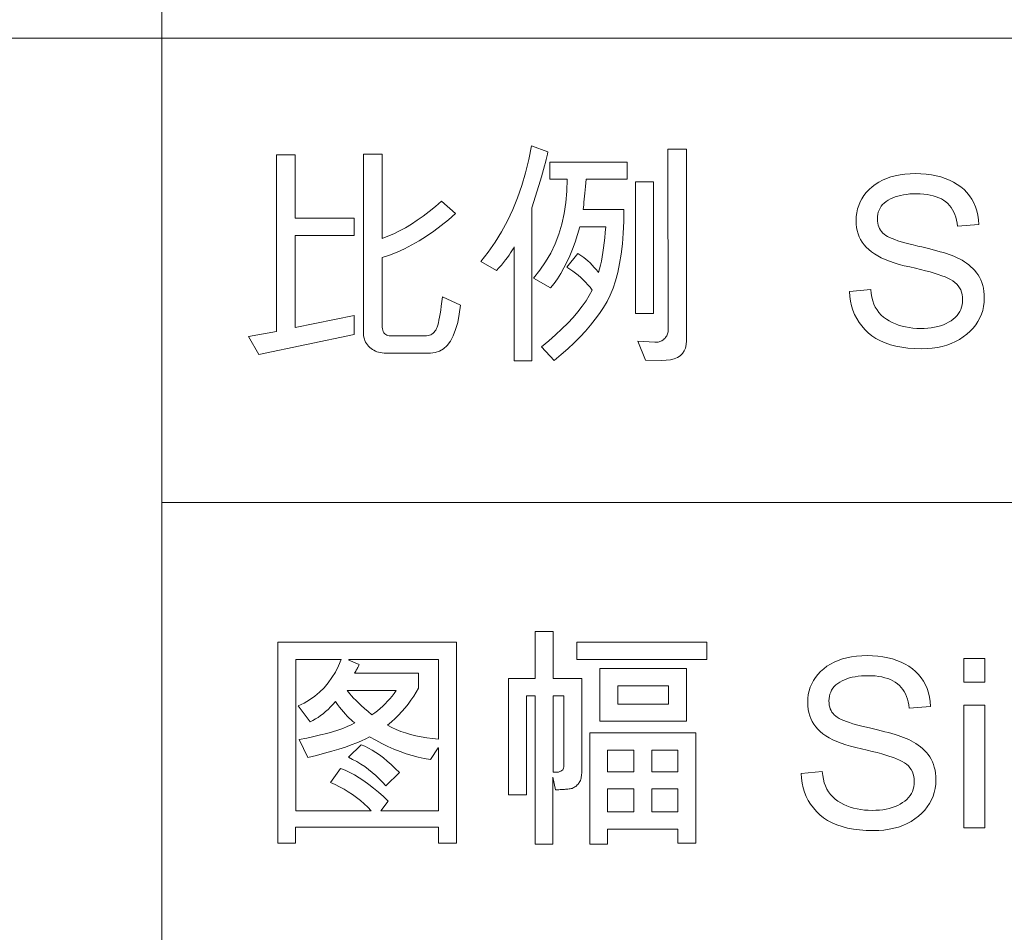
# Model space of a CAD drawing. Header units: millimetres. Extents: x 2163 to 2692, y -1564 to -1190.
# Tile 23 of 47: x 2546 to 2563, y -1533 to -1517. Entities that reach past the tile are written whole.
import ezdxf

# ---------------------------------------------------------------- set-up
doc = ezdxf.new("R2010")
doc.units = ezdxf.units.MM

msp = doc.modelspace()

# ---------------------------------------------------------------- linework, layer by layer
at = {"color": 7, "lineweight": 13}
for p, q in [((2548.825, -1501.634), (2548.825, -1549.154)), ((2466.018, -1517.474), (2679.145, -1517.474)), ((2548.825, -1525.376), (2679.145, -1525.376))]:
    msp.add_line(p, q, dxfattribs=at)
for points in [[(2555.394, -1519.413), (2555.386, -1519.452), (2555.376, -1519.496), (2555.365, -1519.543), (2555.352, -1519.595), (2555.338, -1519.65), (2555.322, -1519.709), (2555.304, -1519.772), (2555.285, -1519.839), (2555.263, -1519.91), (2555.241, -1519.984), (2555.123, -1520.362), (2555.123, -1522.965), (2554.818, -1522.965), (2554.818, -1521.026), (2554.801, -1521.059), (2554.781, -1521.094), (2554.758, -1521.131), (2554.733, -1521.169), (2554.704, -1521.209), (2554.673, -1521.25), (2554.639, -1521.293), (2554.602, -1521.338), (2554.562, -1521.384), (2554.52, -1521.432), (2554.251, -1521.279), (2554.377, -1521.118), (2554.495, -1520.948), (2554.604, -1520.771), (2554.704, -1520.586), (2554.795, -1520.393), (2554.877, -1520.192), (2554.95, -1519.984), (2555.014, -1519.767), (2555.069, -1519.543), (2555.115, -1519.311)], [(2557.751, -1522.627), (2557.747, -1522.691), (2557.734, -1522.749), (2557.713, -1522.799), (2557.683, -1522.843), (2557.645, -1522.88), (2557.598, -1522.91), (2557.542, -1522.933), (2557.478, -1522.949), (2557.406, -1522.958), (2557.325, -1522.961), (2557.054, -1522.957), (2556.922, -1522.635), (2557.215, -1522.65), (2557.233, -1522.651), (2557.251, -1522.651), (2557.268, -1522.649), (2557.285, -1522.645), (2557.301, -1522.64), (2557.317, -1522.634), (2557.332, -1522.627), (2557.346, -1522.618), (2557.361, -1522.607), (2557.374, -1522.595), (2557.387, -1522.582), (2557.398, -1522.569), (2557.408, -1522.554), (2557.417, -1522.539), (2557.424, -1522.524), (2557.43, -1522.507), (2557.435, -1522.49), (2557.438, -1522.472), (2557.44, -1522.453), (2557.441, -1522.434), (2557.433, -1519.364), (2557.751, -1519.364)], [(2552.097, -1522.519), (2550.473, -1522.857), (2550.3, -1522.554), (2550.773, -1522.466), (2550.773, -1519.464), (2551.092, -1519.464), (2551.092, -1520.542), (2552.097, -1520.542), (2552.097, -1520.837), (2551.092, -1520.837), (2551.092, -1522.397), (2552.097, -1522.196)], [(2553.909, -1522.02), (2553.887, -1522.175), (2553.859, -1522.313), (2553.824, -1522.435), (2553.783, -1522.541), (2553.735, -1522.631), (2553.68, -1522.704), (2553.619, -1522.762), (2553.55, -1522.802), (2553.476, -1522.827), (2553.394, -1522.835), (2552.642, -1522.835), (2552.608, -1522.834), (2552.575, -1522.831), (2552.544, -1522.826), (2552.514, -1522.819), (2552.485, -1522.811), (2552.458, -1522.8), (2552.432, -1522.787), (2552.407, -1522.773), (2552.384, -1522.756), (2552.362, -1522.738), (2552.341, -1522.718), (2552.323, -1522.696), (2552.307, -1522.673), (2552.293, -1522.649), (2552.281, -1522.623), (2552.272, -1522.596), (2552.264, -1522.567), (2552.259, -1522.537), (2552.256, -1522.506), (2552.255, -1522.473), (2552.255, -1519.448), (2552.573, -1519.448), (2552.573, -1520.884), (2552.671, -1520.848), (2552.77, -1520.805), (2552.87, -1520.757), (2552.97, -1520.702), (2553.071, -1520.642), (2553.172, -1520.576), (2553.274, -1520.503), (2553.376, -1520.425), (2553.479, -1520.34), (2553.583, -1520.25), (2553.824, -1520.458), (2553.702, -1520.565), (2553.579, -1520.665), (2553.455, -1520.758), (2553.331, -1520.844), (2553.206, -1520.923), (2553.08, -1520.995), (2552.954, -1521.059), (2552.828, -1521.117), (2552.701, -1521.167), (2552.573, -1521.21), (2552.573, -1522.393), (2552.577, -1522.421), (2552.584, -1522.447), (2552.593, -1522.469), (2552.605, -1522.488), (2552.618, -1522.505), (2552.634, -1522.518), (2552.651, -1522.529), (2552.672, -1522.536), (2552.694, -1522.541), (2552.718, -1522.542), (2553.302, -1522.542), (2553.329, -1522.541), (2553.354, -1522.537), (2553.378, -1522.531), (2553.4, -1522.523), (2553.42, -1522.512), (2553.439, -1522.498), (2553.456, -1522.482), (2553.471, -1522.464), (2553.485, -1522.443), (2553.497, -1522.419), (2553.508, -1522.392), (2553.519, -1522.359), (2553.53, -1522.319), (2553.54, -1522.274), (2553.55, -1522.223), (2553.56, -1522.166), (2553.57, -1522.103), (2553.58, -1522.034), (2553.589, -1521.959), (2553.598, -1521.878)], [(2556.745, -1519.878), (2556.044, -1519.878), (2556.039, -1519.941), (2556.033, -1520.001), (2556.028, -1520.059), (2556.023, -1520.114), (2556.018, -1520.167), (2556.013, -1520.217), (2556.008, -1520.265), (2556.003, -1520.31), (2555.998, -1520.353), (2555.993, -1520.393), (2556.689, -1520.393), (2556.685, -1520.599), (2556.676, -1520.794), (2556.661, -1520.978), (2556.641, -1521.151), (2556.615, -1521.313), (2556.583, -1521.464), (2556.546, -1521.604), (2556.503, -1521.733), (2556.455, -1521.85), (2556.401, -1521.957), (2556.341, -1522.058), (2556.274, -1522.159), (2556.201, -1522.259), (2556.121, -1522.36), (2556.034, -1522.46), (2555.941, -1522.561), (2555.841, -1522.661), (2555.735, -1522.761), (2555.622, -1522.861), (2555.502, -1522.961), (2555.284, -1522.727), (2555.409, -1522.624), (2555.526, -1522.523), (2555.634, -1522.423), (2555.733, -1522.325), (2555.824, -1522.227), (2555.906, -1522.132), (2555.979, -1522.037), (2556.043, -1521.944), (2556.099, -1521.853), (2556.146, -1521.762), (2556.111, -1521.716), (2556.074, -1521.671), (2556.036, -1521.628), (2555.996, -1521.586), (2555.954, -1521.547), (2555.91, -1521.509), (2555.865, -1521.473), (2555.818, -1521.439), (2555.769, -1521.406), (2555.718, -1521.375), (2555.905, -1521.142), (2555.938, -1521.161), (2555.972, -1521.184), (2556.006, -1521.209), (2556.04, -1521.237), (2556.076, -1521.268), (2556.111, -1521.302), (2556.147, -1521.338), (2556.184, -1521.377), (2556.221, -1521.419), (2556.258, -1521.464), (2556.275, -1521.403), (2556.29, -1521.338), (2556.305, -1521.27), (2556.318, -1521.198), (2556.33, -1521.122), (2556.342, -1521.043), (2556.352, -1520.96), (2556.362, -1520.873), (2556.371, -1520.782), (2556.378, -1520.688), (2555.936, -1520.688), (2555.898, -1520.82), (2555.857, -1520.947), (2555.814, -1521.067), (2555.768, -1521.18), (2555.719, -1521.287), (2555.668, -1521.387), (2555.614, -1521.481), (2555.558, -1521.569), (2555.499, -1521.65), (2555.437, -1521.725), (2555.148, -1521.56), (2555.258, -1521.425), (2555.356, -1521.283), (2555.442, -1521.134), (2555.517, -1520.977), (2555.58, -1520.812), (2555.632, -1520.641), (2555.672, -1520.461), (2555.701, -1520.274), (2555.718, -1520.08), (2555.724, -1519.878), (2555.429, -1519.878), (2555.429, -1519.586), (2556.745, -1519.586)], [(2562.364, -1520.676), (2562.358, -1520.622), (2562.349, -1520.571), (2562.336, -1520.523), (2562.321, -1520.478), (2562.303, -1520.435), (2562.281, -1520.395), (2562.257, -1520.358), (2562.23, -1520.323), (2562.199, -1520.291), (2562.166, -1520.262), (2562.129, -1520.236), (2562.09, -1520.213), (2562.047, -1520.192), (2562.002, -1520.174), (2561.953, -1520.159), (2561.901, -1520.146), (2561.847, -1520.136), (2561.789, -1520.129), (2561.728, -1520.125), (2561.665, -1520.124), (2561.607, -1520.125), (2561.551, -1520.128), (2561.498, -1520.134), (2561.447, -1520.141), (2561.397, -1520.151), (2561.351, -1520.163), (2561.306, -1520.178), (2561.264, -1520.194), (2561.223, -1520.213), (2561.185, -1520.234), (2561.15, -1520.257), (2561.119, -1520.282), (2561.091, -1520.309), (2561.067, -1520.338), (2561.047, -1520.369), (2561.03, -1520.402), (2561.017, -1520.437), (2561.008, -1520.474), (2561.002, -1520.513), (2561.001, -1520.554), (2561.002, -1520.59), (2561.006, -1520.625), (2561.013, -1520.658), (2561.023, -1520.688), (2561.036, -1520.717), (2561.052, -1520.744), (2561.07, -1520.769), (2561.092, -1520.792), (2561.116, -1520.813), (2561.143, -1520.832), (2561.174, -1520.85), (2561.21, -1520.869), (2561.252, -1520.887), (2561.299, -1520.905), (2561.351, -1520.923), (2561.408, -1520.941), (2561.47, -1520.96), (2561.538, -1520.978), (2561.61, -1520.996), (2561.688, -1521.014), (2561.758, -1521.03), (2561.826, -1521.045), (2561.891, -1521.061), (2561.953, -1521.077), (2562.013, -1521.093), (2562.07, -1521.11), (2562.124, -1521.126), (2562.176, -1521.142), (2562.225, -1521.158), (2562.272, -1521.175), (2562.316, -1521.192), (2562.359, -1521.212), (2562.401, -1521.233), (2562.442, -1521.256), (2562.481, -1521.28), (2562.519, -1521.307), (2562.556, -1521.335), (2562.592, -1521.365), (2562.626, -1521.397), (2562.659, -1521.431), (2562.689, -1521.467), (2562.717, -1521.506), (2562.741, -1521.546), (2562.762, -1521.589), (2562.78, -1521.635), (2562.794, -1521.683), (2562.805, -1521.733), (2562.813, -1521.786), (2562.818, -1521.841), (2562.82, -1521.898), (2562.817, -1521.971), (2562.808, -1522.041), (2562.793, -1522.109), (2562.772, -1522.175), (2562.746, -1522.238), (2562.713, -1522.298), (2562.675, -1522.356), (2562.631, -1522.411), (2562.58, -1522.464), (2562.524, -1522.515), (2562.463, -1522.561), (2562.399, -1522.603), (2562.331, -1522.64), (2562.259, -1522.672), (2562.184, -1522.699), (2562.105, -1522.721), (2562.022, -1522.738), (2561.936, -1522.75), (2561.846, -1522.758), (2561.753, -1522.76), (2561.635, -1522.758), (2561.522, -1522.749), (2561.416, -1522.736), (2561.316, -1522.717), (2561.222, -1522.693), (2561.135, -1522.663), (2561.053, -1522.627), (2560.977, -1522.587), (2560.908, -1522.541), (2560.844, -1522.489), (2560.787, -1522.433), (2560.735, -1522.374), (2560.689, -1522.312), (2560.649, -1522.247), (2560.614, -1522.178), (2560.585, -1522.106), (2560.561, -1522.031), (2560.544, -1521.952), (2560.532, -1521.871), (2560.525, -1521.786), (2560.887, -1521.754), (2560.894, -1521.822), (2560.906, -1521.885), (2560.921, -1521.945), (2560.942, -1522.001), (2560.966, -1522.053), (2560.995, -1522.102), (2561.028, -1522.147), (2561.066, -1522.188), (2561.108, -1522.225), (2561.154, -1522.258), (2561.203, -1522.288), (2561.255, -1522.315), (2561.308, -1522.339), (2561.363, -1522.36), (2561.421, -1522.377), (2561.48, -1522.391), (2561.541, -1522.402), (2561.605, -1522.41), (2561.67, -1522.415), (2561.737, -1522.416), (2561.8, -1522.415), (2561.861, -1522.411), (2561.918, -1522.405), (2561.974, -1522.395), (2562.027, -1522.384), (2562.077, -1522.369), (2562.125, -1522.352), (2562.171, -1522.332), (2562.214, -1522.31), (2562.255, -1522.285), (2562.293, -1522.258), (2562.326, -1522.228), (2562.356, -1522.197), (2562.381, -1522.164), (2562.403, -1522.13), (2562.421, -1522.093), (2562.435, -1522.054), (2562.445, -1522.014), (2562.45, -1521.972), (2562.452, -1521.927), (2562.45, -1521.881), (2562.444, -1521.838), (2562.434, -1521.797), (2562.419, -1521.759), (2562.401, -1521.724), (2562.378, -1521.69), (2562.351, -1521.66), (2562.32, -1521.632), (2562.285, -1521.606), (2562.246, -1521.584), (2562.202, -1521.562), (2562.152, -1521.54), (2562.097, -1521.519), (2562.036, -1521.498), (2561.97, -1521.476), (2561.898, -1521.455), (2561.82, -1521.434), (2561.737, -1521.413), (2561.648, -1521.391), (2561.554, -1521.37), (2561.459, -1521.349), (2561.37, -1521.325), (2561.286, -1521.3), (2561.208, -1521.273), (2561.135, -1521.244), (2561.068, -1521.213), (2561.006, -1521.181), (2560.95, -1521.148), (2560.899, -1521.112), (2560.853, -1521.075), (2560.813, -1521.035), (2560.776, -1520.994), (2560.744, -1520.95), (2560.716, -1520.904), (2560.693, -1520.856), (2560.673, -1520.805), (2560.658, -1520.752), (2560.648, -1520.697), (2560.641, -1520.639), (2560.639, -1520.58), (2560.642, -1520.512), (2560.65, -1520.446), (2560.664, -1520.383), (2560.683, -1520.322), (2560.707, -1520.264), (2560.737, -1520.208), (2560.772, -1520.154), (2560.813, -1520.103), (2560.859, -1520.054), (2560.91, -1520.008), (2560.966, -1519.965), (2561.027, -1519.927), (2561.091, -1519.893), (2561.159, -1519.863), (2561.23, -1519.839), (2561.306, -1519.818), (2561.386, -1519.802), (2561.47, -1519.791), (2561.557, -1519.784), (2561.649, -1519.782), (2561.743, -1519.784), (2561.833, -1519.791), (2561.92, -1519.802), (2562.002, -1519.818), (2562.081, -1519.838), (2562.157, -1519.863), (2562.228, -1519.892), (2562.296, -1519.926), (2562.36, -1519.964), (2562.42, -1520.007), (2562.476, -1520.054), (2562.526, -1520.105), (2562.57, -1520.159), (2562.61, -1520.217), (2562.643, -1520.279), (2562.671, -1520.345), (2562.694, -1520.415), (2562.711, -1520.488), (2562.723, -1520.565), (2562.729, -1520.646)], [(2557.191, -1522.163), (2556.885, -1522.163), (2556.885, -1519.92), (2557.191, -1519.92)], [(2555.969, -1529.982), (2555.968, -1530.004), (2555.967, -1530.026), (2555.963, -1530.047), (2555.959, -1530.067), (2555.954, -1530.087), (2555.947, -1530.105), (2555.939, -1530.123), (2555.929, -1530.139), (2555.919, -1530.155), (2555.907, -1530.17), (2555.894, -1530.184), (2555.881, -1530.197), (2555.867, -1530.208), (2555.853, -1530.218), (2555.838, -1530.227), (2555.823, -1530.234), (2555.807, -1530.241), (2555.79, -1530.246), (2555.773, -1530.249), (2555.755, -1530.252), (2555.736, -1530.253), (2555.717, -1530.255), (2555.696, -1530.257), (2555.674, -1530.258), (2555.652, -1530.26), (2555.628, -1530.261), (2555.603, -1530.263), (2555.578, -1530.264), (2555.551, -1530.265), (2555.523, -1530.266), (2555.478, -1530.05), (2555.478, -1531.188), (2555.177, -1531.188), (2555.177, -1528.665), (2555.028, -1528.665), (2555.028, -1530.351), (2554.722, -1530.351), (2554.722, -1528.373), (2555.177, -1528.373), (2555.177, -1527.575), (2555.482, -1527.575), (2555.482, -1528.373), (2555.969, -1528.373)], [(2553.841, -1531.176), (2553.535, -1531.176), (2553.535, -1530.899), (2551.101, -1530.899), (2551.101, -1531.176), (2550.798, -1531.176), (2550.798, -1527.756), (2553.841, -1527.756)], [(2558.097, -1528.047), (2555.888, -1528.047), (2555.888, -1527.752), (2558.097, -1527.752)], [(2553.535, -1530.622), (2553.535, -1529.551), (2553.527, -1529.551), (2553.394, -1529.748), (2553.291, -1529.731), (2553.187, -1529.71), (2553.084, -1529.683), (2552.981, -1529.652), (2552.878, -1529.616), (2552.774, -1529.575), (2552.671, -1529.529), (2552.567, -1529.479), (2552.464, -1529.423), (2552.36, -1529.363), (2552.296, -1529.397), (2552.223, -1529.432), (2552.14, -1529.467), (2552.049, -1529.502), (2551.948, -1529.538), (2551.838, -1529.573), (2551.72, -1529.609), (2551.592, -1529.644), (2551.455, -1529.68), (2551.309, -1529.716), (2551.162, -1529.41), (2551.291, -1529.385), (2551.413, -1529.359), (2551.527, -1529.333), (2551.633, -1529.306), (2551.731, -1529.278), (2551.822, -1529.249), (2551.905, -1529.22), (2551.98, -1529.191), (2552.047, -1529.16), (2552.107, -1529.129), (2552.076, -1529.104), (2552.045, -1529.077), (2552.014, -1529.047), (2551.981, -1529.014), (2551.949, -1528.979), (2551.915, -1528.942), (2551.882, -1528.901), (2551.847, -1528.859), (2551.812, -1528.813), (2551.777, -1528.766), (2551.736, -1528.812), (2551.695, -1528.856), (2551.654, -1528.897), (2551.612, -1528.935), (2551.569, -1528.971), (2551.526, -1529.004), (2551.482, -1529.034), (2551.437, -1529.061), (2551.392, -1529.086), (2551.346, -1529.107), (2551.144, -1528.838), (2551.244, -1528.79), (2551.338, -1528.734), (2551.426, -1528.672), (2551.508, -1528.604), (2551.585, -1528.528), (2551.655, -1528.446), (2551.719, -1528.357), (2551.778, -1528.262), (2551.83, -1528.159), (2551.877, -1528.05), (2551.105, -1528.05), (2551.105, -1530.622), (2552.388, -1530.622), (2552.328, -1530.562), (2552.267, -1530.504), (2552.203, -1530.449), (2552.137, -1530.397), (2552.068, -1530.347), (2551.998, -1530.3), (2551.925, -1530.256), (2551.85, -1530.214), (2551.772, -1530.175), (2551.692, -1530.139), (2551.865, -1529.901), (2551.943, -1529.933), (2552.022, -1529.971), (2552.102, -1530.013), (2552.182, -1530.061), (2552.263, -1530.115), (2552.345, -1530.173), (2552.427, -1530.237), (2552.51, -1530.307), (2552.594, -1530.381), (2552.678, -1530.461), (2552.549, -1530.622)], [(2553.535, -1529.402), (2553.535, -1528.05), (2552.007, -1528.05), (2552.007, -1528.058), (2552.183, -1528.135), (2552.178, -1528.147), (2552.171, -1528.16), (2552.165, -1528.173), (2552.157, -1528.187), (2552.149, -1528.202), (2552.141, -1528.217), (2552.132, -1528.233), (2552.123, -1528.249), (2552.113, -1528.266), (2552.103, -1528.284), (2553.193, -1528.284), (2553.193, -1528.534), (2553.153, -1528.605), (2553.11, -1528.675), (2553.064, -1528.743), (2553.016, -1528.809), (2552.964, -1528.873), (2552.91, -1528.935), (2552.853, -1528.995), (2552.794, -1529.054), (2552.732, -1529.11), (2552.667, -1529.164), (2552.738, -1529.203), (2552.813, -1529.239), (2552.891, -1529.271), (2552.972, -1529.299), (2553.058, -1529.325), (2553.146, -1529.347), (2553.238, -1529.366), (2553.334, -1529.381), (2553.433, -1529.393)], [(2561.54, -1528.876), (2561.534, -1528.822), (2561.525, -1528.771), (2561.513, -1528.723), (2561.497, -1528.677), (2561.479, -1528.635), (2561.458, -1528.595), (2561.433, -1528.557), (2561.406, -1528.523), (2561.375, -1528.491), (2561.342, -1528.462), (2561.306, -1528.436), (2561.266, -1528.412), (2561.223, -1528.391), (2561.178, -1528.373), (2561.129, -1528.358), (2561.078, -1528.346), (2561.023, -1528.336), (2560.965, -1528.329), (2560.905, -1528.325), (2560.841, -1528.324), (2560.783, -1528.325), (2560.728, -1528.328), (2560.674, -1528.333), (2560.623, -1528.341), (2560.574, -1528.351), (2560.527, -1528.363), (2560.482, -1528.377), (2560.44, -1528.394), (2560.4, -1528.413), (2560.362, -1528.434), (2560.327, -1528.457), (2560.295, -1528.482), (2560.268, -1528.509), (2560.244, -1528.538), (2560.223, -1528.569), (2560.207, -1528.602), (2560.194, -1528.637), (2560.184, -1528.674), (2560.179, -1528.713), (2560.177, -1528.754), (2560.178, -1528.79), (2560.183, -1528.825), (2560.19, -1528.857), (2560.2, -1528.888), (2560.213, -1528.917), (2560.228, -1528.943), (2560.247, -1528.968), (2560.268, -1528.991), (2560.292, -1529.013), (2560.319, -1529.032), (2560.351, -1529.05), (2560.387, -1529.068), (2560.428, -1529.086), (2560.475, -1529.105), (2560.527, -1529.123), (2560.584, -1529.141), (2560.646, -1529.159), (2560.714, -1529.177), (2560.787, -1529.195), (2560.865, -1529.213), (2560.935, -1529.229), (2561.002, -1529.245), (2561.067, -1529.261), (2561.13, -1529.277), (2561.189, -1529.293), (2561.246, -1529.309), (2561.301, -1529.325), (2561.352, -1529.342), (2561.402, -1529.358), (2561.448, -1529.375), (2561.493, -1529.392), (2561.536, -1529.411), (2561.578, -1529.432), (2561.618, -1529.455), (2561.658, -1529.48), (2561.696, -1529.506), (2561.733, -1529.535), (2561.768, -1529.565), (2561.802, -1529.597), (2561.835, -1529.631), (2561.866, -1529.667), (2561.893, -1529.705), (2561.917, -1529.746), (2561.938, -1529.789), (2561.956, -1529.834), (2561.97, -1529.882), (2561.982, -1529.933), (2561.99, -1529.985), (2561.995, -1530.04), (2561.996, -1530.097), (2561.993, -1530.17), (2561.984, -1530.241), (2561.97, -1530.309), (2561.949, -1530.374), (2561.922, -1530.437), (2561.89, -1530.498), (2561.851, -1530.556), (2561.807, -1530.611), (2561.757, -1530.664), (2561.701, -1530.714), (2561.64, -1530.761), (2561.575, -1530.803), (2561.507, -1530.84), (2561.435, -1530.872), (2561.36, -1530.899), (2561.281, -1530.921), (2561.199, -1530.938), (2561.112, -1530.95), (2561.023, -1530.957), (2560.929, -1530.96), (2560.811, -1530.957), (2560.699, -1530.949), (2560.593, -1530.936), (2560.493, -1530.917), (2560.399, -1530.892), (2560.311, -1530.862), (2560.229, -1530.827), (2560.154, -1530.786), (2560.084, -1530.74), (2560.021, -1530.689), (2559.963, -1530.633), (2559.912, -1530.574), (2559.865, -1530.512), (2559.825, -1530.446), (2559.79, -1530.377), (2559.761, -1530.305), (2559.738, -1530.23), (2559.72, -1530.152), (2559.708, -1530.07), (2559.702, -1529.986), (2560.063, -1529.954), (2560.07, -1530.021), (2560.082, -1530.085), (2560.098, -1530.145), (2560.118, -1530.201), (2560.143, -1530.253), (2560.172, -1530.301), (2560.205, -1530.346), (2560.242, -1530.387), (2560.284, -1530.424), (2560.33, -1530.458), (2560.38, -1530.488), (2560.431, -1530.515), (2560.484, -1530.539), (2560.54, -1530.559), (2560.597, -1530.577), (2560.656, -1530.591), (2560.718, -1530.602), (2560.781, -1530.61), (2560.846, -1530.615), (2560.914, -1530.616), (2560.977, -1530.615), (2561.037, -1530.611), (2561.095, -1530.604), (2561.15, -1530.595), (2561.203, -1530.583), (2561.254, -1530.569), (2561.302, -1530.552), (2561.348, -1530.532), (2561.391, -1530.51), (2561.431, -1530.484), (2561.469, -1530.457), (2561.502, -1530.428), (2561.532, -1530.397), (2561.558, -1530.364), (2561.579, -1530.329), (2561.597, -1530.293), (2561.611, -1530.254), (2561.621, -1530.214), (2561.627, -1530.171), (2561.629, -1530.127), (2561.627, -1530.081), (2561.621, -1530.038), (2561.61, -1529.997), (2561.596, -1529.959), (2561.577, -1529.923), (2561.555, -1529.89), (2561.528, -1529.859), (2561.497, -1529.831), (2561.462, -1529.806), (2561.423, -1529.783), (2561.379, -1529.762), (2561.329, -1529.74), (2561.274, -1529.719), (2561.213, -1529.697), (2561.146, -1529.676), (2561.074, -1529.655), (2560.997, -1529.633), (2560.913, -1529.612), (2560.825, -1529.591), (2560.73, -1529.57), (2560.636, -1529.548), (2560.546, -1529.525), (2560.463, -1529.499), (2560.385, -1529.472), (2560.312, -1529.444), (2560.245, -1529.413), (2560.183, -1529.381), (2560.126, -1529.347), (2560.075, -1529.312), (2560.03, -1529.274), (2559.989, -1529.235), (2559.953, -1529.194), (2559.92, -1529.15), (2559.893, -1529.104), (2559.869, -1529.055), (2559.85, -1529.005), (2559.835, -1528.952), (2559.824, -1528.897), (2559.818, -1528.839), (2559.816, -1528.779), (2559.818, -1528.711), (2559.826, -1528.646), (2559.84, -1528.583), (2559.859, -1528.522), (2559.883, -1528.463), (2559.913, -1528.408), (2559.948, -1528.354), (2559.989, -1528.303), (2560.035, -1528.254), (2560.087, -1528.208), (2560.143, -1528.165), (2560.203, -1528.126), (2560.267, -1528.092), (2560.335, -1528.063), (2560.407, -1528.038), (2560.483, -1528.018), (2560.562, -1528.002), (2560.646, -1527.991), (2560.734, -1527.984), (2560.825, -1527.982), (2560.919, -1527.984), (2561.01, -1527.991), (2561.096, -1528.002), (2561.179, -1528.018), (2561.258, -1528.038), (2561.333, -1528.063), (2561.405, -1528.092), (2561.472, -1528.126), (2561.536, -1528.164), (2561.596, -1528.207), (2561.652, -1528.254), (2561.702, -1528.304), (2561.747, -1528.359), (2561.786, -1528.417), (2561.82, -1528.479), (2561.848, -1528.545), (2561.871, -1528.614), (2561.888, -1528.688), (2561.9, -1528.765), (2561.906, -1528.846)], [(2562.827, -1528.432), (2562.474, -1528.432), (2562.474, -1528.031), (2562.827, -1528.031)], [(2557.751, -1529.1), (2556.279, -1529.1), (2556.279, -1528.204), (2557.751, -1528.204)], [(2552.81, -1528.577), (2551.981, -1528.577), (2551.999, -1528.604), (2552.023, -1528.634), (2552.052, -1528.667), (2552.086, -1528.704), (2552.125, -1528.743), (2552.169, -1528.787), (2552.219, -1528.833), (2552.274, -1528.882), (2552.334, -1528.935), (2552.399, -1528.991), (2552.448, -1528.956), (2552.496, -1528.92), (2552.541, -1528.882), (2552.585, -1528.842), (2552.627, -1528.801), (2552.667, -1528.759), (2552.705, -1528.716), (2552.742, -1528.671), (2552.777, -1528.625)], [(2557.446, -1528.807), (2557.446, -1528.496), (2556.584, -1528.496), (2556.584, -1528.807)], [(2555.663, -1529.877), (2555.663, -1528.665), (2555.482, -1528.665), (2555.482, -1529.966), (2555.516, -1529.967), (2555.547, -1529.966), (2555.574, -1529.963), (2555.598, -1529.957), (2555.617, -1529.95), (2555.634, -1529.94), (2555.646, -1529.927), (2555.655, -1529.913), (2555.661, -1529.896)], [(2562.827, -1530.911), (2562.474, -1530.911), (2562.474, -1528.826), (2562.827, -1528.826)], [(2557.912, -1531.172), (2557.605, -1531.172), (2557.605, -1530.934), (2556.411, -1530.934), (2556.411, -1531.188), (2556.107, -1531.188), (2556.107, -1529.298), (2557.912, -1529.298)], [(2552.867, -1529.974), (2552.637, -1530.2), (2552.582, -1530.137), (2552.525, -1530.078), (2552.466, -1530.022), (2552.405, -1529.969), (2552.342, -1529.919), (2552.277, -1529.871), (2552.21, -1529.827), (2552.142, -1529.786), (2552.071, -1529.748), (2551.999, -1529.712), (2552.219, -1529.502), (2552.279, -1529.526), (2552.34, -1529.555), (2552.402, -1529.589), (2552.465, -1529.629), (2552.529, -1529.673), (2552.595, -1529.723), (2552.661, -1529.778), (2552.729, -1529.838), (2552.797, -1529.903)], [(2556.859, -1529.958), (2556.859, -1529.591), (2556.411, -1529.591), (2556.411, -1529.958)], [(2557.605, -1529.958), (2557.605, -1529.591), (2557.163, -1529.591), (2557.163, -1529.958)], [(2556.859, -1530.642), (2556.859, -1530.251), (2556.411, -1530.251), (2556.411, -1530.642)], [(2557.605, -1530.642), (2557.605, -1530.251), (2557.163, -1530.251), (2557.163, -1530.642)]]:
    msp.add_lwpolyline(points, close=True, dxfattribs=at)

doc.saveas('drawing.dxf')
